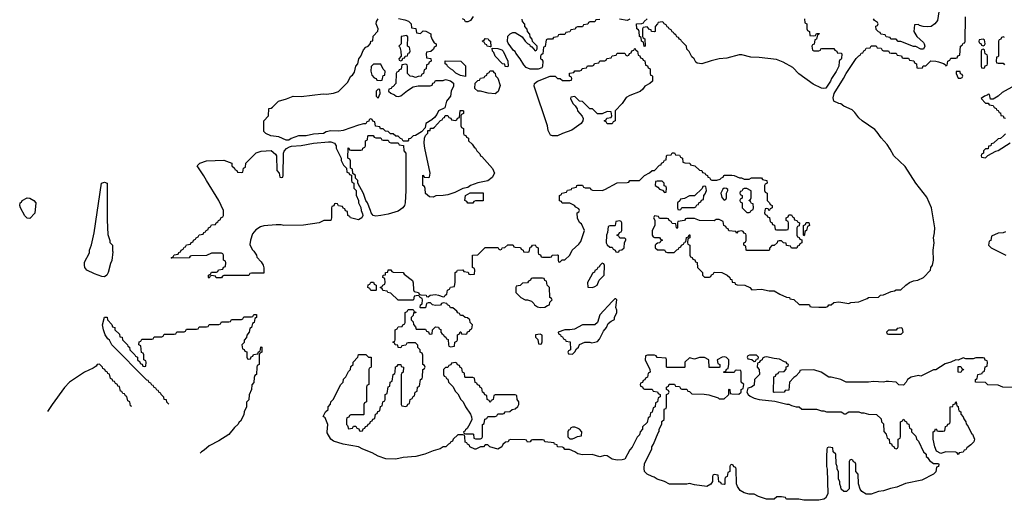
# Model space of a CAD drawing. Header units: inches. Extents: x 2112843 to 2323771, y 35243 to 209174.
# Tile 21 of 83: x 2230769 to 2238680, y 60859 to 64724. Entities that reach past the tile are written whole.
import ezdxf

# ---------------------------------------------------------------- set-up
doc = ezdxf.new("R2010")
doc.units = ezdxf.units.IN
doc.header["$MEASUREMENT"] = 0
doc.layers.add('C2036', color=7, linetype='Continuous')

msp = doc.modelspace()

# ---------------------------------------------------------------- linework, layer by layer
at = {"layer": 'C2036', "color": 6}
for points in [[(2233812.7, 64732.7), (2233863.6, 64723.6), (2233892.7, 64712.7), (2233914, 64690), (2233918, 64658), (2233952.7, 64652.7), (2233958, 64618), (2233990, 64614), (2234010, 64634), (2234031.6, 64631.6), (2234071.1, 64611.1), (2234072.7, 64592.7), (2234083.6, 64563.6), (2234098, 64538), (2234114, 64530), (2234114, 64510), (2234098, 64502), (2234092.7, 64487.3), (2234072.7, 64467.3), (2234038, 64462), (2234034, 64450), (2234038, 64418), (2234072.7, 64412.7), (2234074, 64390), (2234058, 64382), (2234052.7, 64367.3), (2234038, 64362), (2234034, 64330), (2234018, 64322), (2234014, 64290), (2233998, 64282), (2233994, 64270), (2233970, 64268), (2233950, 64258), (2233927.3, 64267.3), (2233906, 64270), (2233886, 64290), (2233886, 64350), (2233882, 64362), (2233870, 64366), (2233838, 64362), (2233832.7, 64327.3), (2233818, 64322), (2233812.7, 64307.3), (2233798, 64302), (2233794, 64290), (2233792, 64210), (2233770, 64186), (2233758, 64182), (2233754, 64170), (2233734, 64166), (2233732, 64150), (2233750, 64132), (2233781, 64121), (2233794, 64110), (2233810, 64106.8), (2233830, 64111.3), (2233884.5, 64155.5), (2233930, 64182.8), (2233971.6, 64191.6), (2234067.3, 64192.7), (2234082, 64198), (2234087.3, 64212.7), (2234102, 64218), (2234110, 64234), (2234170, 64234), (2234190, 64242), (2234228.9, 64231.2), (2234253, 64213), (2234254, 64190), (2234236, 64150), (2234231.3, 64110), (2234197.3, 64070), (2234185.4, 64014.6), (2234134, 63990), (2234119.8, 63960.2), (2234101.4, 63938.6), (2234080.7, 63919.3), (2234032, 63890), (2234026, 63854), (2233998, 63822), (2233950, 63793.2), (2233930.8, 63789.2), (2233910, 63768), (2233894, 63766), (2233894, 63754), (2233887.3, 63747.3), (2233850, 63746), (2233842, 63762), (2233827.3, 63767.3), (2233810, 63786), (2233790, 63786), (2233770, 63806), (2233747.3, 63807.3), (2233730, 63826), (2233707.3, 63827.3), (2233690, 63846), (2233667.3, 63847.3), (2233662, 63862), (2233627.3, 63867.3), (2233622, 63902), (2233607.3, 63907.3), (2233602, 63922), (2233590, 63926), (2233578, 63922), (2233572.7, 63907.3), (2233558, 63902), (2233550, 63886), (2233530, 63886), (2233490, 63875.3), (2233367.5, 63832.5), (2233333.4, 63826.6), (2233270, 63829.4), (2233230, 63820.9), (2233209.5, 63809.5), (2233130, 63804), (2233070, 63789.4), (2233010, 63789.3), (2232950.7, 63769.3), (2232930, 63755.3), (2232910, 63755.3), (2232850, 63782), (2232786, 63790), (2232746, 63810), (2232730, 63826), (2232729.2, 63910), (2232768, 63952), (2232769.4, 64010.6), (2232788.7, 64011.3), (2232800.4, 64019.6), (2232848, 64070), (2232912.5, 64087.5), (2232966, 64110), (2233030, 64106.8), (2233207.1, 64127.1), (2233234.8, 64125.2), (2233290, 64131.9), (2233330, 64146), (2233402.4, 64217.6), (2233429.6, 64270), (2233442, 64278), (2233458, 64302), (2233469.6, 64350), (2233486, 64370), (2233494, 64410), (2233509.3, 64430), (2233530, 64482), (2233550, 64502), (2233569, 64511), (2233588.4, 64531.6), (2233590, 64552), (2233606, 64554), (2233610, 64592), (2233647.3, 64632.7), (2233648, 64650), (2233634, 64690), (2233635.3, 64710), (2233648.7, 64730)], [(2238747.3, 61767.3), (2238668.9, 61768.8), (2238630, 61786), (2238548.9, 61788.8), (2238530, 61806), (2238448.9, 61808.8), (2238448, 61830), (2238462, 61838), (2238468, 61870), (2238502, 61878), (2238506, 61890), (2238522, 61898), (2238527.3, 61932.7), (2238542, 61938), (2238546, 61970), (2238542, 61982), (2238527.3, 61987.3), (2238522, 62002), (2238510, 62006), (2238450, 62006), (2238430, 61998), (2238370, 61998), (2238350, 62006), (2238310, 61986), (2238290, 61988), (2238250, 61968.7), (2238203.5, 61956.5), (2238130.9, 61909.1), (2238110, 61908), (2238010, 61858), (2237990, 61862), (2237931.1, 61848.8), (2237902, 61830), (2237890.9, 61809.1), (2237870, 61786), (2237832.7, 61787.3), (2237810, 61808), (2237750, 61815.3), (2237730, 61815.3), (2237710, 61808.7), (2237630, 61815.3), (2237589.1, 61809.1), (2237410, 61808.7), (2237366, 61830), (2237290, 61848.7), (2237270, 61848.7), (2237208.9, 61888.8), (2237150, 61908.7), (2237050, 61906), (2237038, 61902), (2237034, 61890), (2237003.6, 61856.4), (2236990, 61848), (2236954, 61810), (2236950, 61746), (2236918, 61742), (2236910, 61728), (2236830, 61726), (2236826, 61730), (2236827.3, 61852.7), (2236842, 61858), (2236847.3, 61872.7), (2236862, 61878), (2236868.4, 61891.6), (2236910, 61894), (2236927.3, 61912.7), (2236928.4, 61931.6), (2236942, 61938), (2236946, 61950), (2236935.3, 61955.3), (2236926, 61970), (2236912.9, 61972.9), (2236874.8, 61994.8), (2236830, 61999.3), (2236770, 62013.2), (2236754, 62010), (2236738, 62002), (2236734, 61990), (2236718, 61982), (2236710, 61966), (2236698, 61962), (2236694, 61930), (2236711.1, 61911.2), (2236712, 61870), (2236674, 61830), (2236670, 61786), (2236650, 61768), (2236618, 61762), (2236612, 61730), (2236622, 61710), (2236636.9, 61696.9), (2236670, 61681), (2236710, 61671), (2236835.3, 61655.3), (2236931.6, 61631.6), (2236950, 61631.3), (2236970, 61621), (2237008.4, 61611.6), (2237031.6, 61611.6), (2237052.7, 61592.7), (2237170, 61591.3), (2237210, 61578), (2237230, 61578), (2237250, 61571.3), (2237368.4, 61571.6), (2237383.6, 61563.6), (2237390, 61554), (2237410, 61554), (2237416.4, 61563.6), (2237430, 61571.3), (2237510, 61571.3), (2237530, 61562), (2237550, 61562), (2237590, 61552), (2237654, 61550), (2237690, 61514), (2237694, 61490), (2237710, 61474), (2237712.7, 61412.7), (2237732, 61390), (2237738, 61358), (2237754, 61350), (2237758, 61318), (2237772.7, 61312.7), (2237778, 61298), (2237792.7, 61292.7), (2237798, 61278), (2237810, 61274), (2237822, 61278), (2237826, 61290), (2237828.4, 61351.6), (2237842, 61358), (2237846, 61370), (2237846, 61490), (2237862, 61498), (2237866, 61510), (2237871.6, 61511.6), (2237878, 61498), (2237894, 61490), (2237898, 61478), (2237911.6, 61471.6), (2237918, 61438), (2237934, 61430), (2237934, 61410), (2237970, 61374), (2237974, 61350), (2237990, 61334), (2238032, 61250), (2238051, 61231), (2238052, 61212), (2238063.6, 61203.6), (2238079.6, 61179.6), (2238110, 61154), (2238150, 61154), (2238154, 61150), (2238152, 61130), (2238134, 61126), (2238130, 61088), (2238110, 61068), (2238018, 61022), (2237885.4, 60994.6), (2237815.9, 60964.1), (2237765.2, 60954.8), (2237710, 60934), (2237670, 60929), (2237610, 60909.3), (2237570, 60909.2), (2237535.3, 60930), (2237522, 60950), (2237508.4, 60991.6), (2237506, 61070), (2237486, 61090), (2237486, 61150), (2237482, 61162), (2237467.3, 61167.3), (2237462, 61182), (2237450, 61186), (2237438, 61182), (2237434, 61170), (2237432.7, 60952.7), (2237410.8, 60929.2), (2237390, 60928.7), (2237368, 60950), (2237367.3, 60967.3), (2237358, 60990), (2237358, 61010), (2237348.7, 61030), (2237348, 61090), (2237338, 61110), (2237338, 61130), (2237328.4, 61151.6), (2237326, 61230), (2237306, 61250), (2237302, 61282), (2237270, 61286), (2237258, 61282), (2237254, 61270), (2237252, 61210), (2237251.3, 61130), (2237256, 61110), (2237261, 60910), (2237243.5, 60876.5), (2237230, 60869.2), (2237190, 60859.3), (2237070, 60859), (2237028.4, 60868.4), (2236931.6, 60868.4), (2236926, 60870), (2236922, 60882), (2236890, 60888), (2236852.7, 60887.3), (2236830.7, 60869.3), (2236770, 60869.2), (2236706, 60890), (2236670, 60908.7), (2236630, 60909), (2236590, 60919), (2236557.2, 60937.2), (2236535.3, 60970), (2236528.4, 60991.6), (2236526, 61110), (2236522, 61122), (2236507.3, 61127.3), (2236502, 61142), (2236490, 61146), (2236478, 61142), (2236474, 61130), (2236474, 61090), (2236458, 61082), (2236454, 61050), (2236438, 61042), (2236434, 61030), (2236434, 60990), (2236430, 60986), (2236408.4, 60988.4), (2236402, 61002), (2236387.3, 61007.3), (2236382, 61062), (2236350, 61066), (2236338, 61062), (2236334, 61050), (2236334, 61010), (2236322, 60990), (2236289.4, 60969.4), (2236190, 60984), (2236150, 60995.3), (2236129.3, 60989.3), (2235990, 60989.4), (2235950, 61009.3), (2235890, 61029.3), (2235866, 61046), (2235849.6, 61049.6), (2235810, 61069.4), (2235789.4, 61090), (2235785.2, 61114.8), (2235790, 61154), (2235848, 61270), (2235848.7, 61290), (2235862, 61310), (2235898, 61402), (2235907.3, 61412.7), (2235908, 61430), (2235927.3, 61472.7), (2235928.4, 61491.6), (2235946, 61510), (2235947.3, 61587.3), (2235950, 61594), (2235962, 61598), (2235966, 61610), (2235966, 61710), (2235982, 61718), (2235986, 61730), (2235982, 61742), (2235966, 61750), (2235966, 61770), (2235982, 61778), (2235987.3, 61792.7), (2236030, 61794), (2236038, 61778), (2236070, 61774), (2236078, 61758), (2236090, 61754), (2236130, 61754), (2236138, 61738), (2236150, 61734), (2236170, 61714), (2236268.4, 61711.6), (2236306, 61706), (2236382, 61682), (2236390, 61674), (2236430, 61674), (2236458, 61702), (2236466, 61710), (2236466, 61750), (2236470, 61754), (2236474, 61750), (2236478, 61718), (2236490, 61714), (2236547.3, 61712.7), (2236566, 61730), (2236566, 61750), (2236582, 61758), (2236586, 61790), (2236566, 61810), (2236566, 61890), (2236562, 61902), (2236530, 61906), (2236518, 61902), (2236510, 61886), (2236427.3, 61887.3), (2236427.3, 61892.7), (2236442, 61898), (2236447.3, 61912.7), (2236462, 61918), (2236467.3, 61952.7), (2236466, 61990), (2236448.4, 62008.4), (2236434, 62014), (2236414, 62010), (2236374, 61990), (2236378, 61958), (2236394, 61950), (2236394, 61930), (2236390, 61926), (2236307.3, 61927.3), (2236306, 61990), (2236270, 62008.7), (2236230, 62008.7), (2236190, 61995.3), (2236150, 62006), (2236114, 61970), (2236114, 61930), (2236110, 61926), (2235970, 61926), (2235966, 61930), (2235966, 61990), (2235962, 62002), (2235890, 62008), (2235882, 62022), (2235870, 62026), (2235812.7, 62027.3), (2235798, 62022), (2235794, 61990), (2235832, 61910), (2235834, 61890), (2235818, 61882), (2235814, 61850), (2235798, 61842), (2235792.7, 61827.3), (2235778, 61822), (2235772.7, 61807.3), (2235758, 61802), (2235754, 61790), (2235758, 61778), (2235772.7, 61772.7), (2235778, 61758), (2235790, 61754), (2235850, 61754), (2235858, 61738), (2235892.7, 61732.7), (2235898, 61718), (2235914, 61710), (2235914, 61690), (2235898, 61682), (2235894, 61650), (2235878, 61642), (2235874, 61610), (2235858, 61602), (2235851.6, 61568.4), (2235838, 61562), (2235832, 61530), (2235818, 61522), (2235810, 61486), (2235774, 61450), (2235772, 61430), (2235754, 61410), (2235750, 61386), (2235730, 61366), (2235690, 61286), (2235670, 61266), (2235631.3, 61190), (2235610, 61184), (2235570, 61182.7), (2235530, 61189.3), (2235490, 61218), (2235470, 61219), (2235430, 61209.3), (2235368.9, 61228.8), (2235290, 61224), (2235252.9, 61232.9), (2235230, 61249), (2235187.3, 61267.3), (2235150, 61268), (2235142, 61282), (2235130, 61286), (2235090, 61288), (2235086, 61306), (2235066, 61310), (2235062, 61322), (2234988.4, 61328.4), (2234982, 61342), (2234970, 61346), (2234890, 61346), (2234878, 61342), (2234871.6, 61328.4), (2234850, 61326), (2234842, 61342), (2234830, 61346), (2234712.7, 61347.3), (2234698, 61342), (2234694, 61330), (2234672, 61328), (2234651.3, 61308.7), (2234642, 61290), (2234610.4, 61269.6), (2234546, 61290), (2234530, 61306), (2234510, 61306), (2234494, 61290), (2234470, 61288.7), (2234434, 61270), (2234426, 61270), (2234386, 61290), (2234382, 61302), (2234366, 61310), (2234362, 61322), (2234347.3, 61327.3), (2234346, 61370), (2234342, 61382), (2234330, 61386), (2234290, 61386), (2234252, 61350), (2234245.4, 61334.6), (2234230, 61326), (2234225.4, 61314.6), (2234214, 61310), (2234194, 61290), (2234170, 61288.7), (2234147.3, 61272.7), (2234090, 61257.2), (2234024.7, 61230), (2233951.9, 61211.9), (2233850, 61202.6), (2233790, 61189.8), (2233710, 61192.6), (2233650, 61213.5), (2233600.6, 61240.6), (2233526, 61270), (2233489.7, 61289.7), (2233368.7, 61310), (2233290, 61335.3), (2233268.7, 61350), (2233240.4, 61400.4), (2233238, 61410), (2233245.2, 61470), (2233222, 61522), (2233208, 61532), (2233226, 61570), (2233246, 61590), (2233248.4, 61611.6), (2233267.3, 61632.7), (2233268, 61650), (2233288, 61670), (2233348.7, 61790), (2233368, 61810), (2233370, 61832), (2233388.9, 61851.2), (2233410, 61894), (2233428, 61912), (2233430, 61934), (2233448, 61952), (2233448.7, 61970), (2233486, 62010), (2233490, 62031), (2233550, 62030.6), (2233571.3, 62011.3), (2233592, 62010), (2233592.7, 61932.7), (2233590, 61926), (2233578, 61922), (2233574, 61910), (2233574, 61790), (2233558, 61782), (2233554, 61770), (2233554, 61650), (2233538, 61642), (2233534, 61630), (2233534, 61550), (2233530, 61546), (2233430, 61546), (2233418, 61542), (2233412.7, 61527.3), (2233398, 61522), (2233394, 61510), (2233394, 61470), (2233402, 61462), (2233410, 61434), (2233442, 61438), (2233450, 61454), (2233470, 61454), (2233478, 61438), (2233492.7, 61432.7), (2233498, 61418), (2233510, 61414), (2233522, 61418), (2233527.3, 61432.7), (2233542, 61438), (2233547.3, 61452.7), (2233562, 61458), (2233567.3, 61472.7), (2233582, 61478), (2233587.3, 61492.7), (2233602, 61498), (2233607.3, 61512.7), (2233622, 61518), (2233627.3, 61552.7), (2233642, 61558), (2233647.3, 61572.7), (2233662, 61578), (2233667.3, 61612.7), (2233682, 61618), (2233686, 61650), (2233702, 61658), (2233706, 61670), (2233706, 61710), (2233722, 61718), (2233728.4, 61771.6), (2233742, 61778), (2233746, 61810), (2233762, 61818), (2233768.4, 61871.6), (2233782, 61878), (2233786, 61890), (2233788.4, 61931.6), (2233802, 61938), (2233808.9, 61951.2), (2233832, 61950), (2233834, 61934), (2233851.3, 61930), (2233851.1, 61888.8), (2233838, 61882), (2233834, 61870), (2233834, 61630), (2233838, 61618), (2233870, 61614), (2233882, 61618), (2233887.3, 61632.7), (2233902, 61638), (2233906, 61670), (2233922, 61678), (2233930, 61694), (2233942, 61698), (2233946, 61730), (2233962, 61738), (2233966, 61770), (2233982, 61778), (2233988.4, 61831.6), (2234002, 61838), (2234006, 61850), (2234008.4, 61911.6), (2234022, 61918), (2234026, 61930), (2234022, 61942), (2234008, 61950), (2234007.3, 62027.3), (2234002, 62042), (2233986, 62050), (2233986, 62070), (2233968.4, 62088.4), (2233967.3, 62107.3), (2233950, 62126), (2233890, 62126), (2233878, 62122), (2233870, 62106), (2233838, 62102), (2233830, 62086), (2233810, 62088), (2233806, 62106), (2233786, 62110), (2233782, 62122), (2233768, 62130), (2233782, 62138), (2233786, 62150), (2233786, 62230), (2233802, 62238), (2233810, 62254), (2233842, 62258), (2233846, 62270), (2233862, 62278), (2233866, 62290), (2233866, 62370), (2233882, 62378), (2233890, 62394), (2233930, 62394), (2233938, 62378), (2233952, 62372), (2233951, 62369), (2233946, 62366), (2233934, 62366), (2233930, 62346), (2233914, 62330), (2233914, 62310), (2233930, 62294), (2233932, 62272), (2233950, 62254), (2233954, 62234), (2234030, 62234), (2234038, 62218), (2234052.7, 62212.7), (2234058, 62198), (2234070, 62194), (2234082, 62198), (2234086, 62230), (2234110, 62254), (2234132.7, 62252.7), (2234138, 62238), (2234151.6, 62231.6), (2234152, 62210), (2234159.6, 62199.6), (2234174, 62190), (2234178, 62178), (2234194, 62170), (2234198, 62158), (2234212.7, 62152.7), (2234214, 62110), (2234218, 62098), (2234230, 62094), (2234262, 62098), (2234266, 62130), (2234282, 62138), (2234286, 62150), (2234286, 62190), (2234302, 62198), (2234307.3, 62212.7), (2234312.7, 62212.7), (2234318, 62198), (2234350, 62194), (2234362, 62198), (2234367.3, 62212.7), (2234382, 62218), (2234387.3, 62232.7), (2234402, 62238), (2234406, 62270), (2234388, 62288), (2234386, 62310), (2234367.3, 62327.3), (2234348.4, 62328.4), (2234330, 62346), (2234310, 62346), (2234302, 62362), (2234290, 62366), (2234280.4, 62380.4), (2234250, 62406), (2234230, 62406), (2234222, 62422), (2234206, 62430), (2234202, 62442), (2234170, 62446), (2234158, 62442), (2234150, 62428), (2234110, 62426), (2234086, 62430), (2234070, 62446), (2234050, 62446), (2234038, 62442), (2234030, 62408), (2233990, 62406), (2233986, 62410), (2233988, 62430), (2234002, 62438), (2234006, 62470), (2234002, 62482), (2233986, 62490), (2233982, 62502), (2233970, 62506), (2233938, 62502), (2233932, 62470), (2233927.3, 62467.3), (2233810, 62468.7), (2233750, 62526), (2233726, 62530), (2233722, 62542), (2233687.3, 62547.3), (2233682, 62562), (2233666, 62570), (2233682, 62578), (2233686, 62590), (2233702, 62598), (2233706, 62610), (2233702, 62642), (2233686, 62650), (2233688, 62670), (2233707.3, 62672.7), (2233708.7, 62690), (2233726, 62694), (2233730, 62712), (2233751.6, 62711.6), (2233758, 62698), (2233770, 62694), (2233850, 62691), (2233858, 62678), (2233925.4, 62625.4), (2233931, 62609), (2233932, 62552), (2233938, 62538), (2233974, 62530), (2233978, 62518), (2233992, 62512), (2234034, 62510), (2234038, 62498), (2234050, 62494), (2234066, 62510), (2234110, 62513), (2234134, 62510), (2234170, 62494), (2234182, 62498), (2234186, 62510), (2234202, 62518), (2234206, 62550), (2234222, 62558), (2234230, 62574), (2234262, 62578), (2234267.3, 62612.7), (2234268, 62690), (2234282, 62698), (2234286, 62710), (2234330, 62712), (2234338, 62698), (2234372.7, 62692.7), (2234378, 62678), (2234390, 62674), (2234422, 62678), (2234426, 62710), (2234422, 62722), (2234406, 62730), (2234408, 62830), (2234450, 62834), (2234510, 62891.3), (2234607.3, 62892.7), (2234614, 62890), (2234618, 62878), (2234630, 62874), (2234642, 62878), (2234646, 62890), (2234668, 62892), (2234690, 62914), (2234727.3, 62912.7), (2234734, 62910), (2234738, 62898), (2234750, 62894), (2234792.7, 62892.7), (2234798, 62878), (2234814, 62870), (2234818, 62858), (2234850, 62854), (2234862, 62858), (2234870, 62894), (2234882, 62898), (2234888.4, 62911.6), (2234910, 62914), (2234918, 62898), (2234934, 62890), (2234934, 62850), (2234938, 62838), (2234952.7, 62832.7), (2234958, 62818), (2234970, 62814), (2235030, 62814), (2235042, 62818), (2235048.4, 62831.6), (2235090, 62832), (2235094, 62830), (2235094, 62790), (2235098, 62778), (2235110, 62774), (2235128, 62792), (2235150, 62794), (2235188.4, 62831.6), (2235208, 62870), (2235261.2, 62918.8), (2235278.6, 62941.4), (2235306, 63030), (2235282, 63082), (2235269, 63090), (2235250, 63126), (2235248.7, 63171.3), (2235262, 63178), (2235266, 63190), (2235262, 63202), (2235236.4, 63216.4), (2235226, 63230), (2235190, 63248), (2235128.7, 63248.7), (2235122, 63262), (2235107.3, 63267.3), (2235106, 63310), (2235122, 63318), (2235126, 63330), (2235162, 63338), (2235170, 63354), (2235202, 63358), (2235206, 63370), (2235242, 63378), (2235246, 63390), (2235252.7, 63392.7), (2235290, 63392), (2235298, 63378), (2235312.7, 63372.7), (2235351.1, 63371.2), (2235358, 63358), (2235370, 63354), (2235448.4, 63351.6), (2235470, 63358), (2235570, 63412), (2235650, 63414), (2235662, 63418), (2235670, 63432), (2235750, 63432), (2235789.1, 63470.9), (2235828.9, 63491.2), (2235850, 63511.3), (2235868, 63512), (2235910, 63554), (2235922, 63558), (2235926, 63570), (2235942, 63578), (2235950, 63594), (2235962, 63598), (2235966, 63630), (2235970, 63634), (2236002, 63638), (2236010, 63654), (2236030, 63654), (2236038, 63638), (2236070, 63634), (2236078, 63618), (2236094, 63610), (2236098, 63578), (2236112.7, 63572.7), (2236154, 63570), (2236158, 63558), (2236194, 63550), (2236230, 63514), (2236250, 63512), (2236254, 63494), (2236274, 63490), (2236278, 63478), (2236294, 63470), (2236298, 63458), (2236310, 63454), (2236318, 63438), (2236330, 63434), (2236370, 63434), (2236398, 63442), (2236407.3, 63452.7), (2236422, 63458), (2236426, 63470), (2236432.7, 63472.7), (2236490, 63474), (2236510, 63472), (2236551.3, 63451.3), (2236568.7, 63451.3), (2236590, 63442), (2236630, 63442), (2236650, 63451), (2236730, 63451), (2236738, 63438), (2236771.6, 63431.6), (2236774, 63410), (2236758, 63402), (2236754, 63390), (2236754, 63350), (2236758, 63338), (2236774, 63330), (2236774, 63270), (2236794, 63250), (2236798, 63238), (2236814, 63230), (2236814, 63210), (2236798, 63202), (2236790, 63186), (2236782, 63202), (2236770, 63206), (2236758, 63202), (2236754, 63170), (2236758, 63158), (2236772.7, 63152.7), (2236778, 63138), (2236792.7, 63132.7), (2236798, 63098), (2236812.7, 63092.7), (2236818, 63078), (2236832.7, 63072.7), (2236838, 63038), (2236850, 63034), (2236930, 63034), (2236942, 63038), (2236946, 63050), (2236946, 63090), (2236942, 63102), (2236926, 63110), (2236926, 63130), (2236942, 63138), (2236950, 63154), (2236970, 63154), (2236978, 63138), (2236990, 63134), (2236994, 63114), (2237014, 63110), (2237018, 63098), (2237034, 63090), (2237032.7, 63067.3), (2237018, 63062), (2237014, 63050), (2237014, 62990), (2237018, 62978), (2237032.7, 62972.7), (2237038, 62958), (2237052.7, 62952.7), (2237054, 62930), (2237038, 62922), (2237032.7, 62907.3), (2237018, 62902), (2237012.7, 62887.3), (2236970, 62888), (2236962, 62902), (2236930, 62908), (2236926, 62926), (2236906, 62930), (2236890, 62946), (2236870, 62946), (2236858, 62942), (2236854, 62930), (2236830, 62908.7), (2236812, 62908), (2236792, 62888), (2236792, 62872), (2236788, 62868), (2236610, 62868), (2236606, 62870), (2236602, 62902), (2236586, 62910), (2236586, 62930), (2236602, 62938), (2236606, 62950), (2236606, 62990), (2236602, 63002), (2236590, 63006), (2236582, 63022), (2236570, 63026), (2236538, 63022), (2236530, 63006), (2236522, 63022), (2236467.3, 63027.3), (2236462, 63042), (2236447.3, 63047.3), (2236442, 63062), (2236426, 63070), (2236422, 63102), (2236390, 63118), (2236363.6, 63116.4), (2236350, 63106), (2236230, 63108), (2236190, 63126), (2236130, 63126), (2236118, 63122), (2236111.6, 63108.4), (2236058, 63102), (2236054, 63090), (2236054, 63050), (2236050, 63046), (2236046, 63050), (2236042, 63082), (2236010, 63086), (2236002, 63102), (2235986, 63110), (2235982, 63122), (2235970, 63126), (2235910, 63126), (2235902, 63142), (2235870, 63146), (2235862, 63130), (2235872, 63112), (2235871.3, 63070), (2235851, 63030), (2235851.3, 62990), (2235858, 62978), (2235870, 62971.3), (2235910, 62972), (2235918, 62958), (2235934, 62950), (2235918, 62942), (2235911.6, 62928.4), (2235892.7, 62927.3), (2235882, 62918), (2235874, 62910), (2235874, 62890), (2235892.7, 62872.7), (2235950, 62874), (2235958, 62858), (2235972.7, 62852.7), (2236027.3, 62852.7), (2236050, 62874), (2236062, 62878), (2236066, 62890), (2236082, 62898), (2236086, 62910), (2236102, 62918), (2236110, 62934), (2236122, 62938), (2236127.3, 62972.7), (2236142, 62978), (2236147.3, 62992.7), (2236154, 62994), (2236154, 62970), (2236138, 62962), (2236134, 62930), (2236138, 62918), (2236154, 62910), (2236154, 62830), (2236158, 62818), (2236172.7, 62812.7), (2236178, 62798), (2236192.7, 62792.7), (2236198, 62778), (2236212.7, 62772.7), (2236214, 62730), (2236254, 62690), (2236254, 62670), (2236270, 62654), (2236310, 62654), (2236322, 62658), (2236327.3, 62672.7), (2236342, 62678), (2236350, 62694), (2236410, 62691.3), (2236454, 62670), (2236474, 62650), (2236478, 62638), (2236490, 62634), (2236494, 62614), (2236514, 62610), (2236518, 62598), (2236532.7, 62592.7), (2236594, 62590), (2236634, 62570), (2236652.7, 62552.7), (2236730, 62556), (2236790, 62544.7), (2236830, 62544.7), (2236876, 62516), (2236930, 62492), (2236954, 62490), (2236958, 62478), (2236990, 62474), (2237032.7, 62432.7), (2237107.3, 62432.7), (2237114, 62430), (2237118, 62418), (2237130, 62414), (2237190, 62411.3), (2237247.3, 62412.7), (2237262, 62418), (2237270, 62432), (2237290, 62432), (2237309.6, 62450.4), (2237350, 62456.3), (2237430, 62442), (2237446, 62450), (2237510, 62454.8), (2237578, 62482), (2237590, 62490.8), (2237668, 62492), (2237686, 62510), (2237710, 62511.3), (2237770, 62538), (2237796.4, 62543.6), (2237810, 62551.3), (2237848, 62552), (2237888, 62590), (2237918, 62610), (2237950, 62622.8), (2237986, 62630), (2238030, 62651.3), (2238088, 62710), (2238089, 62730), (2238104, 62750), (2238112.3, 62790), (2238109.3, 62870), (2238115.1, 62930), (2238112, 62970), (2238119.6, 63010), (2238120.5, 63050), (2238095.1, 63210), (2238057.4, 63297.4), (2237970, 63409.2), (2237883, 63543), (2237791.1, 63630), (2237764, 63684), (2237739.2, 63719.3), (2237690, 63773), (2237659.7, 63819.7), (2237640.4, 63840.4), (2237536.9, 63910), (2237510, 63934), (2237478.4, 63978.4), (2237458, 63998), (2237390, 64028.6), (2237366.3, 64046.3), (2237349.4, 64050), (2237310, 64069.7), (2237305.4, 64094.6), (2237313.2, 64130), (2237389, 64250), (2237409.5, 64290.5), (2237490, 64412), (2237510, 64434), (2237522, 64438), (2237530, 64454), (2237542, 64458), (2237550, 64474), (2237562, 64478), (2237570, 64494), (2237602, 64498), (2237610, 64514), (2237650, 64514), (2237658, 64498), (2237690, 64494), (2237698, 64478), (2237710, 64474), (2237750, 64474), (2237758, 64458), (2237770, 64454), (2237810, 64454), (2237818, 64438), (2237852.7, 64432.7), (2237858, 64418), (2237870, 64414), (2237910, 64414), (2237918, 64398), (2237952.7, 64392.7), (2237958, 64378), (2237974, 64370), (2237978, 64338), (2237990, 64334), (2238022, 64338), (2238027.3, 64352.7), (2238050, 64354), (2238090, 64392), (2238128.7, 64391.3), (2238150, 64386), (2238192, 64372), (2238204.7, 64364.7), (2238210, 64354), (2238222, 64358), (2238226, 64390), (2238242, 64398), (2238250, 64414), (2238290, 64414), (2238302, 64418), (2238307.3, 64432.7), (2238322, 64438), (2238328, 64510), (2238342, 64518), (2238350, 64534), (2238362, 64538), (2238366, 64550), (2238367.3, 64747.3)], [(2234411.6, 64748.4), (2234390, 64718), (2234370, 64708), (2234350, 64708), (2234342, 64722), (2234326, 64730)], [(2235430, 64726), (2235398, 64722), (2235390, 64706), (2235350, 64706), (2235338, 64702), (2235332.7, 64687.3), (2235298, 64682), (2235290, 64666), (2235250, 64666), (2235238, 64662), (2235232.7, 64647.3), (2235198, 64642), (2235190, 64626), (2235158, 64622), (2235150, 64606), (2235110, 64606), (2235098, 64602), (2235090, 64586), (2235058, 64582), (2235050, 64566), (2235010, 64566), (2234998, 64562), (2234991.6, 64508.4), (2234978, 64502), (2234971.6, 64448.4), (2234958, 64442), (2234954, 64430), (2234954, 64410), (2234964.7, 64404.7), (2234971.1, 64391.1), (2234970, 64348), (2234963.5, 64336.5), (2234935.2, 64324.8), (2234870, 64325.1), (2234838.7, 64338.7), (2234819.6, 64359.6), (2234790, 64408.7), (2234754.8, 64454.8), (2234750, 64468), (2234737.2, 64477.2), (2234694.6, 64534.6), (2234688.7, 64548.7), (2234690, 64592), (2234709.1, 64610.9), (2234730, 64622), (2234750, 64622), (2234806.4, 64586.4), (2234830, 64552), (2234850, 64532), (2234865.4, 64525.4), (2234870, 64514), (2234884.7, 64504.7), (2234910, 64474), (2234922, 64478), (2234926, 64490), (2234926, 64510), (2234888, 64548), (2234887.3, 64567.3), (2234870, 64586), (2234867.3, 64607.3), (2234848, 64630), (2234847.3, 64647.3), (2234828, 64670), (2234827.3, 64687.3), (2234808, 64710), (2234807.3, 64727.3)], [(2235671.6, 64728.4), (2235650, 64718), (2235588.9, 64728.9)], [(2237074, 64730), (2237078, 64698), (2237094, 64690), (2237094, 64650), (2237098, 64638), (2237114, 64630), (2237118, 64598), (2237150, 64594), (2237162, 64598), (2237170, 64614), (2237192, 64612), (2237190, 64606), (2237178, 64602), (2237170, 64566), (2237158, 64562), (2237151.6, 64528.4), (2237138, 64522), (2237134, 64510), (2237138, 64478), (2237150, 64474), (2237190, 64474), (2237202, 64478), (2237206, 64490), (2237212.7, 64492.7), (2237310, 64492), (2237318, 64478), (2237334, 64470), (2237338, 64458), (2237370, 64454), (2237374, 64450), (2237372.7, 64412.7), (2237370, 64406), (2237358, 64402), (2237352.7, 64387.3), (2237351, 64350), (2237330, 64308), (2237291.3, 64250), (2237284.7, 64230), (2237246.8, 64173.2), (2237230.5, 64169.5), (2237210, 64174.5), (2237144.7, 64204.7), (2237030, 64289.6), (2236980.5, 64340.5), (2236902.5, 64382.5), (2236850, 64403.5), (2236710, 64421.1), (2236643.7, 64423.7), (2236570, 64441.1), (2236550, 64440.4), (2236450, 64414), (2236390, 64408.5), (2236325.9, 64394.1), (2236250, 64369.3), (2236213.2, 64373.2), (2236201.2, 64381.2), (2236188.4, 64408.4), (2236170, 64426), (2236148.4, 64468.4), (2236130, 64486), (2236126, 64510), (2236086, 64550), (2236082, 64562), (2236070, 64566), (2236062, 64582), (2236050, 64586), (2236042, 64602), (2236026, 64610), (2236022, 64622), (2236010, 64626), (2236002, 64642), (2235986, 64650), (2235982, 64662), (2235970, 64666), (2235962, 64682), (2235946, 64690), (2235942, 64702), (2235930, 64706), (2235898, 64702), (2235894, 64690), (2235874, 64670), (2235874, 64630), (2235870, 64626), (2235846, 64630), (2235842, 64642), (2235830, 64646), (2235810, 64666), (2235778, 64662), (2235774, 64650), (2235774, 64590), (2235778, 64578), (2235792, 64570), (2235794, 64510), (2235787.3, 64507.3), (2235782, 64542), (2235766, 64550), (2235762, 64582), (2235748.4, 64588.4), (2235746, 64630), (2235742, 64642), (2235728, 64650), (2235726, 64690), (2235767.3, 64692.7), (2235782, 64698), (2235786, 64710), (2235809.1, 64730.9)], [(2238152.7, 64787.3), (2238142, 64718), (2238122, 64690), (2238091.3, 64670), (2238065.2, 64665.2), (2238029, 64669), (2237998, 64678), (2237990, 64686), (2237958, 64682), (2237952, 64630), (2237978, 64590), (2238030, 64541), (2238036.3, 64530), (2238041, 64510), (2238030, 64488), (2238010, 64488), (2237970, 64508), (2237950, 64508), (2237847.3, 64547.3), (2237828.4, 64548.4), (2237810, 64566), (2237768.4, 64568.4), (2237762, 64582), (2237730, 64586), (2237722, 64602), (2237687.3, 64607.3), (2237682, 64622), (2237670, 64626), (2237650, 64646), (2237648.4, 64671.6), (2237662, 64678), (2237666, 64690), (2237662, 64702), (2237636.4, 64716.4), (2237628, 64730)], [(2238682, 64582), (2238670, 64586), (2238658, 64582), (2238652.7, 64567.3), (2238638, 64562), (2238634, 64550), (2238632.7, 64432.7), (2238630, 64426), (2238618, 64422), (2238614, 64390), (2238618, 64378), (2238630, 64374), (2238670, 64374), (2238682, 64362)], [(2238765.5, 64194.5), (2238662.5, 64137.5), (2238630, 64108.7), (2238590, 64086), (2238570, 64086), (2238562, 64122), (2238550, 64126), (2238543.6, 64116.4), (2238522, 64110), (2238494, 64090), (2238530, 64054), (2238550, 64054), (2238558, 64038), (2238590, 64034), (2238598, 64018), (2238614, 64010), (2238618, 63998), (2238630, 63994), (2238638, 63978), (2238650, 63974), (2238652.7, 63952.7), (2238670, 63951.3), (2238676, 63936), (2238690, 63930.8)], [(2238690, 63806), (2238674, 63790), (2238650, 63768), (2238630, 63766), (2238594, 63730), (2238574, 63726), (2238571.1, 63708.8), (2238554, 63706), (2238550, 63686), (2238530, 63686), (2238514, 63670), (2238514, 63650), (2238498, 63642), (2238494, 63630), (2238498, 63618), (2238530, 63614), (2238548, 63632), (2238613.2, 63666.8), (2238630, 63671.3), (2238726.8, 63733.2)], [(2238690, 63018), (2238670, 63009), (2238630, 63008), (2238578, 62982), (2238571.6, 62948.4), (2238558, 62942), (2238554, 62910), (2238574, 62890), (2238650, 62851.3), (2238691.3, 62831.3)], [(2231966, 61632.1), (2231950, 61648), (2231947.3, 61667.3), (2231928.7, 61670), (2231928, 61688), (2231906, 61710), (2231902, 61722), (2231890, 61726), (2231882, 61742), (2231870, 61746), (2231862, 61762), (2231850, 61766), (2231842, 61782), (2231830, 61786), (2231822, 61802), (2231810, 61806), (2231802, 61822), (2231790, 61826), (2231509.1, 62109.1), (2231490, 62146), (2231476.4, 62156.4), (2231455.3, 62190), (2231441.2, 62230), (2231434, 62270), (2231450, 62332), (2231471.1, 62331.2), (2231474, 62310), (2231510, 62274), (2231514, 62254), (2231532, 62250), (2231534, 62230), (2231570, 62194), (2231574, 62174), (2231591.1, 62171.2), (2231594, 62150), (2231634, 62110), (2231638, 62098), (2231651.6, 62091.6), (2231654, 62070), (2231694, 62030), (2231698, 62018), (2231714, 62010), (2231714, 61990), (2231732.7, 61972.7), (2231738, 61958), (2231752.7, 61952.7), (2231758, 61938), (2231770, 61934), (2231782, 61938), (2231786, 61970), (2231782, 61982), (2231766, 61990), (2231766, 62030), (2231762, 62042), (2231748.4, 62048.4), (2231742, 62102), (2231726, 62110), (2231727.3, 62132.7), (2231742, 62138), (2231750, 62154), (2231830, 62154), (2231842, 62158), (2231850, 62174), (2231910, 62174), (2231922, 62178), (2231930, 62194), (2232010, 62194), (2232022, 62198), (2232030, 62214), (2232090, 62214), (2232102, 62218), (2232110, 62234), (2232190, 62234), (2232202, 62238), (2232210, 62254), (2232270, 62254), (2232282, 62258), (2232290, 62274), (2232370, 62274), (2232382, 62278), (2232390, 62294), (2232450, 62294), (2232462, 62298), (2232470, 62314), (2232550, 62314), (2232562, 62318), (2232570, 62334), (2232630, 62334), (2232642, 62338), (2232650, 62354), (2232672.7, 62352.7), (2232672, 62330), (2232658, 62322), (2232652, 62290), (2232638, 62282), (2232632, 62250), (2232618, 62242), (2232612, 62210), (2232592.7, 62187.3), (2232591.6, 62168.4), (2232572.7, 62147.3), (2232571.6, 62128.4), (2232554, 62110), (2232558, 62078), (2232572.7, 62072.7), (2232578, 62058), (2232592.7, 62052.7), (2232594, 62010), (2232598, 61998), (2232610, 61994)], [(2232610, 61994), (2232622, 61998), (2232627.3, 62012.7), (2232642, 62018), (2232647.3, 62032.7), (2232682, 62038), (2232687.3, 62052.7), (2232702, 62058), (2232706, 62090), (2232710, 62094), (2232714, 62090), (2232714, 62050), (2232698, 62042), (2232694, 62030), (2232692, 61950), (2232678, 61942), (2232674, 61930), (2232671.3, 61870), (2232658, 61862), (2232652.7, 61847.3), (2232650, 61806), (2232632.7, 61787.3), (2232631.3, 61750), (2232611.6, 61708.4), (2232610, 61666), (2232592, 61648), (2232591, 61610), (2232571.3, 61570), (2232570, 61546), (2232543.6, 61496.4), (2232531.1, 61488.8), (2232522, 61470), (2232494.4, 61445.6), (2232450, 61389.4), (2232370, 61337.2), (2232290, 61297.2), (2232250, 61261.2), (2232230, 61249), (2232219.4, 61238.4)], [(2231669, 61614), (2231658, 61618), (2231654, 61650), (2231638, 61658), (2231630, 61694), (2231618, 61698), (2231610, 61714), (2231598, 61718), (2231590, 61734), (2231578, 61738), (2231570, 61774), (2231558, 61778), (2231554, 61790), (2231538, 61798), (2231530, 61814), (2231518, 61818), (2231514, 61830), (2231498, 61838), (2231490, 61874), (2231478, 61878), (2231474, 61890), (2231458, 61898), (2231454, 61910), (2231438, 61918), (2231434, 61930), (2231410, 61954), (2231390, 61951.3), (2231382, 61938), (2231359, 61921), (2231290, 61890.4), (2231169.8, 61810.2), (2231130, 61765.5), (2231029.6, 61630), (2230991.4, 61572.8)]]:
    msp.add_lwpolyline(points, dxfattribs=at)
for points in [[(2233878, 64598), (2233834, 64590), (2233834, 64530), (2233814, 64510), (2233822, 64502), (2233831.3, 64471.3), (2233834, 64430), (2233814, 64410), (2233818, 64398), (2233830, 64394), (2233842, 64398), (2233846, 64414), (2233862, 64418), (2233866, 64430), (2233886, 64434), (2233890, 64454), (2233902, 64458), (2233906, 64470), (2233902, 64502), (2233886, 64510), (2233887.3, 64587.3)], [(2234550, 64506), (2234526, 64510), (2234522, 64522), (2234510, 64526), (2234502, 64542), (2234490, 64546), (2234487.3, 64552.7), (2234502, 64558), (2234508.4, 64571.6), (2234534, 64570), (2234538, 64558), (2234552, 64550), (2234554, 64506)], [(2238510, 64566), (2238478, 64562), (2238474, 64550), (2238478, 64538), (2238492.7, 64532.7), (2238498, 64518), (2238510, 64514), (2238522, 64518), (2238526, 64530), (2238522, 64562)], [(2234690, 64346), (2234670, 64348.7), (2234667.3, 64367.3), (2234648, 64370), (2234589.3, 64429.3), (2234579, 64459), (2234568.7, 64470), (2234566, 64494), (2234611.1, 64491.1), (2234642, 64482), (2234654, 64470), (2234692, 64390), (2234694, 64350)], [(2235490, 63886), (2235482, 63902), (2235466, 63910), (2235482, 63918), (2235487.3, 63932.7), (2235522, 63938), (2235526, 63950), (2235522, 63982), (2235490, 63986), (2235450, 63966), (2235410, 63968), (2235370, 64006), (2235350, 64008), (2235290, 64066), (2235266, 64070), (2235230, 64106), (2235198, 64102), (2235194, 64090), (2235212, 64050), (2235231, 64031), (2235246.8, 64006.8), (2235251.1, 63991.2), (2235287.1, 63947.1), (2235296, 63930), (2235294.8, 63910), (2235278.8, 63890), (2235205.1, 63834.9), (2235131, 63810), (2235090, 63789.5), (2235050, 63789.2), (2235034.6, 63794.6), (2235013.6, 63833.6), (2235008.7, 63870), (2234902, 64190), (2234904, 64210), (2234930, 64230.5), (2235031.1, 64271.1), (2235071, 64271), (2235090, 64252), (2235111.6, 64251.6), (2235130, 64234), (2235190, 64234), (2235202, 64238), (2235206, 64250), (2235202, 64262), (2235186, 64270), (2235187.3, 64292.7), (2235222, 64298), (2235230, 64314), (2235270, 64314), (2235282, 64318), (2235287.3, 64332.7), (2235322, 64338), (2235330, 64354), (2235370, 64354), (2235382, 64358), (2235387.3, 64372.7), (2235422, 64378), (2235430, 64394), (2235470, 64394), (2235482, 64398), (2235487.3, 64412.7), (2235522, 64418), (2235530, 64434), (2235562, 64438), (2235570, 64454), (2235630, 64454), (2235638, 64438), (2235650, 64434), (2235662, 64438), (2235667.3, 64452.7), (2235682, 64458), (2235687.3, 64472.7), (2235702, 64478), (2235710, 64494), (2235718, 64478), (2235734, 64470), (2235738, 64438), (2235752.7, 64432.7), (2235758, 64418), (2235772.7, 64412.7), (2235778, 64398), (2235792.7, 64392.7), (2235798, 64358), (2235812.7, 64352.7), (2235818, 64338), (2235834, 64330), (2235834, 64290), (2235838, 64278), (2235850, 64274), (2235852.7, 64267.3), (2235852, 64230), (2235831, 64210), (2235790.6, 64189.4), (2235775.2, 64164.8), (2235754, 64146), (2235670, 64115.3), (2235642.5, 64097.5), (2235610.4, 64049.6), (2235554, 63990), (2235554, 63910), (2235538, 63902), (2235530, 63886)], [(2238510, 64486), (2238498, 64482), (2238494, 64470), (2238494, 64350), (2238498, 64338), (2238510, 64334), (2238522, 64338), (2238527.3, 64352.7), (2238542, 64358), (2238546, 64370), (2238546, 64430), (2238542, 64442), (2238526, 64450), (2238522, 64482)], [(2233612.7, 64367.3), (2233592, 64348), (2233590.8, 64310), (2233598.8, 64278.8), (2233616, 64256), (2233634, 64250), (2233638, 64238), (2233670, 64234), (2233682, 64238), (2233690, 64274), (2233702, 64278), (2233706, 64310), (2233690, 64326), (2233670, 64366)], [(2234350, 64266), (2234310, 64275.3), (2234274, 64294), (2234250, 64318), (2234229.1, 64329.1), (2234206, 64350), (2234202, 64362), (2234186, 64370), (2234187.3, 64392.7), (2234314, 64390), (2234351.6, 64351.6)], [(2234590, 64128.7), (2234533.2, 64133.2), (2234470, 64148.7), (2234449.2, 64149.2), (2234426, 64170), (2234427.3, 64212.7), (2234450, 64234), (2234462, 64238), (2234470, 64254), (2234502, 64258), (2234506, 64270), (2234522, 64278), (2234526, 64290), (2234542, 64298), (2234546, 64310), (2234552.7, 64312.7), (2234570, 64314), (2234578, 64298), (2234590, 64294), (2234592, 64272), (2234610, 64254), (2234630, 64194), (2234613.2, 64146.8)], [(2238326, 64306), (2238294, 64306), (2238292, 64290), (2238310, 64254), (2238330, 64254), (2238342, 64258), (2238346, 64270), (2238342, 64282), (2238328, 64288)], [(2233650, 64166), (2233634, 64150), (2233634, 64110), (2233650, 64094), (2233666, 64130), (2233662, 64162)], [(2234090, 63298), (2234060.4, 63300.4), (2234030, 63326), (2234027.3, 63367.3), (2234022, 63382), (2234008.7, 63390), (2234007.3, 63472.7), (2234014, 63470), (2234018, 63458), (2234050, 63454), (2234062, 63458), (2234068, 63490), (2234025.2, 63690), (2234019, 63730), (2234022, 63770), (2234030, 63794), (2234047.3, 63812.7), (2234048.4, 63831.6), (2234066, 63834), (2234069, 63851), (2234090, 63852), (2234100.4, 63859.6), (2234150, 63914), (2234162, 63918), (2234170, 63934), (2234182, 63938), (2234187.3, 63952.7), (2234210, 63954), (2234218, 63938), (2234232.7, 63932.7), (2234238, 63918), (2234270, 63914), (2234282, 63918), (2234287.3, 63932.7), (2234302, 63938), (2234307.3, 63992.7), (2234330, 63994), (2234334, 63990), (2234334, 63970), (2234318, 63962), (2234314, 63950), (2234314, 63870), (2234318, 63858), (2234334, 63850), (2234334, 63810), (2234338, 63798), (2234352.7, 63792.7), (2234358, 63778), (2234374, 63770), (2234374, 63750), (2234403.6, 63723.6), (2234419.6, 63699.6), (2234432, 63690), (2234442, 63670), (2234466, 63646), (2234472, 63630), (2234482.8, 63622.8), (2234567.3, 63527.3), (2234582.8, 63490), (2234565.2, 63454.8), (2234530.8, 63429.2), (2234450, 63413.2), (2234390.7, 63389.3), (2234370, 63373.2), (2234330, 63365.2), (2234266, 63334), (2234210, 63315.6), (2234170, 63309.4), (2234111.3, 63308.7)], [(2233630, 63774), (2233670, 63774), (2233678, 63758), (2233690, 63754), (2233730, 63754), (2233738, 63738), (2233750, 63734), (2233810, 63734), (2233818, 63718), (2233852.7, 63712.7), (2233854, 63670), (2233872, 63650), (2233870.6, 63350), (2233865.5, 63250), (2233860.5, 63230), (2233847.7, 63210), (2233810, 63185.1), (2233730, 63160.4), (2233670, 63148.3), (2233630, 63145.1), (2233610, 63149.4), (2233593.2, 63170), (2233588.7, 63190), (2233562, 63250), (2233548.7, 63270), (2233530, 63326), (2233486, 63410), (2233486, 63430), (2233466, 63450), (2233466, 63470), (2233446, 63486), (2233442, 63522), (2233426, 63530), (2233426, 63590), (2233422, 63602), (2233406, 63610), (2233407.3, 63692.7), (2233414, 63690), (2233418, 63678), (2233430, 63674), (2233510, 63674), (2233522, 63678), (2233526, 63690), (2233542, 63698), (2233546, 63710), (2233546, 63750), (2233562, 63758), (2233566, 63790), (2233570, 63794), (2233610, 63794), (2233618, 63778)], [(2233490, 63115.3), (2233426, 63130), (2233422, 63142), (2233406, 63150), (2233402, 63182), (2233387.3, 63187.3), (2233382, 63202), (2233367.3, 63207.3), (2233362, 63222), (2233330, 63226), (2233322, 63242), (2233310, 63246), (2233298, 63242), (2233292.7, 63227.3), (2233278, 63222), (2233274, 63210), (2233274, 63130), (2233270, 63109.2), (2233211.6, 63108.4), (2233174, 63090), (2233050, 63071.8), (2232890, 63069.7), (2232870, 63074), (2232830, 63073.2), (2232730, 63066), (2232703.1, 63056.9), (2232665.8, 63034.1), (2232638.3, 63001.7), (2232622, 62950), (2232616.9, 62916.9), (2232635.3, 62875.3), (2232650, 62862), (2232670.8, 62830), (2232675.3, 62815.3), (2232710, 62778), (2232724.7, 62750), (2232730.8, 62729.2), (2232730, 62686), (2232630, 62686), (2232618, 62682), (2232610, 62668), (2232410, 62666), (2232398, 62662), (2232390, 62648), (2232348, 62648), (2232342, 62662), (2232310, 62666), (2232298, 62662), (2232290, 62646), (2232286, 62650), (2232286, 62670), (2232302, 62678), (2232310, 62694), (2232350, 62694), (2232362, 62698), (2232367.3, 62712.7), (2232402, 62718), (2232407.3, 62732.7), (2232422, 62738), (2232426, 62770), (2232422, 62782), (2232406, 62790), (2232406, 62830), (2232402, 62842), (2232390, 62846), (2232310, 62846), (2232270, 62828), (2232150, 62826), (2232138, 62822), (2232130, 62808), (2231990, 62806), (2231986, 62810), (2232002, 62818), (2232010, 62834), (2232042, 62838), (2232047.3, 62852.7), (2232062, 62858), (2232066, 62870), (2232082, 62878), (2232090, 62894), (2232102, 62898), (2232110, 62914), (2232142, 62918), (2232147.3, 62932.7), (2232162, 62938), (2232166, 62950), (2232182, 62958), (2232186, 62970), (2232202, 62978), (2232210, 62994), (2232242, 62998), (2232247.3, 63012.7), (2232262, 63018), (2232266, 63030), (2232282, 63038), (2232286, 63050), (2232302, 63058), (2232310, 63074), (2232342, 63078), (2232346, 63090), (2232362, 63098), (2232366, 63110), (2232382, 63118), (2232386, 63130), (2232402, 63138), (2232406, 63150), (2232406, 63190), (2232368.7, 63270), (2232269, 63430), (2232249.3, 63469.3), (2232195.3, 63550), (2232217.2, 63570), (2232270, 63588.8), (2232410, 63595.6), (2232472, 63570), (2232474, 63550), (2232494, 63530), (2232498, 63518), (2232514, 63510), (2232518, 63498), (2232550, 63494), (2232562, 63498), (2232566, 63530), (2232582, 63538), (2232586, 63570), (2232667.9, 63652.1), (2232710, 63667.7), (2232790, 63670.8), (2232823.6, 63643.6), (2232832, 63630), (2232834, 63510), (2232854, 63490), (2232858, 63458), (2232870, 63454), (2232882, 63458), (2232886, 63470), (2232888, 63650), (2232894.6, 63665.4), (2232913.2, 63686.8), (2232937.2, 63702.8), (2232952.5, 63707.5), (2233030, 63712.4), (2233130, 63730.5), (2233250, 63741.6), (2233270, 63740.7), (2233298, 63730), (2233311.3, 63710), (2233312, 63690), (2233351.6, 63611.6), (2233352.7, 63592.7), (2233362, 63570), (2233370, 63554), (2233394, 63530), (2233398, 63498), (2233412.7, 63492.7), (2233418, 63478), (2233434, 63474), (2233434, 63430), (2233438, 63418), (2233454, 63410), (2233454, 63370), (2233471.6, 63351.6), (2233472.7, 63312.7), (2233492, 63270), (2233492, 63250), (2233510, 63214), (2233512, 63190), (2233523.6, 63163.6), (2233524.7, 63150), (2233518, 63130)], [(2231450, 62657), (2231430, 62658.7), (2231370, 62679.7), (2231309.3, 62710), (2231293.2, 62730), (2231289.4, 62750.6), (2231290, 62774), (2231328.7, 62850), (2231329, 62870), (2231345.6, 62914.4), (2231366, 63010), (2231427.3, 63410), (2231450, 63418.7), (2231470.3, 63410), (2231470.5, 63110.5), (2231476.9, 62996.9), (2231492.7, 62947.3), (2231492.7, 62932.7), (2231514, 62910), (2231514, 62866), (2231518, 62858), (2231510, 62788), (2231497.3, 62762.7), (2231480.5, 62690), (2231470, 62669.3)], [(2235930, 63426), (2235890, 63426), (2235878, 63422), (2235874, 63390), (2235896.9, 63376.9), (2235910, 63362), (2235932.7, 63352.7), (2235950, 63334), (2235962, 63338), (2235966, 63370), (2235962, 63382), (2235948, 63388), (2235946, 63410)], [(2236270, 63386), (2236258, 63382), (2236252.7, 63367.3), (2236191.3, 63308.7), (2236150, 63308.7), (2236110, 63286), (2236078, 63282), (2236072.7, 63267.3), (2236054, 63250), (2236054, 63210), (2236058, 63198), (2236070, 63194), (2236082, 63198), (2236090, 63214), (2236190, 63214), (2236202, 63218), (2236210, 63234), (2236222, 63238), (2236226, 63250), (2236242, 63258), (2236247.3, 63272.7), (2236262, 63278), (2236266, 63310), (2236276.4, 63323.6), (2236286, 63350), (2236282, 63382)], [(2234370, 63248), (2234362, 63262), (2234346, 63270), (2234349.5, 63310.5), (2234389, 63331), (2234492.7, 63332.7), (2234492.7, 63267.3), (2234430, 63266), (2234418, 63262), (2234410, 63248)], [(2236430, 63368), (2236419.6, 63360.4), (2236402, 63330), (2236410, 63294), (2236430, 63274), (2236442, 63278), (2236447.3, 63292.7), (2236448, 63330), (2236458, 63350), (2236458, 63358), (2236447.3, 63367.3)], [(2236610, 63366), (2236590, 63366), (2236578, 63362), (2236570, 63346), (2236558, 63342), (2236554, 63330), (2236558, 63318), (2236574, 63310), (2236574, 63290), (2236558, 63282), (2236554, 63270), (2236558, 63258), (2236574, 63250), (2236574, 63210), (2236610, 63174), (2236630, 63174), (2236642, 63178), (2236646, 63190), (2236662, 63198), (2236666, 63210), (2236662, 63242), (2236650, 63246), (2236642, 63262), (2236626, 63270), (2236642, 63278), (2236647.3, 63292.7), (2236647.3, 63347.3)], [(2230850, 63126), (2230830, 63128), (2230810, 63148), (2230775.3, 63210), (2230768.7, 63230), (2230772.7, 63250), (2230783.1, 63256.9), (2230789.7, 63270), (2230830, 63290.2), (2230850, 63288.2), (2230882, 63270), (2230897.1, 63250), (2230891.1, 63168.8)], [(2235590, 63106), (2235558, 63102), (2235554, 63070), (2235550, 63066), (2235510, 63066), (2235498, 63062), (2235492.7, 63012.7), (2235484.7, 62990), (2235482, 62930), (2235490, 62914), (2235510, 62894), (2235530, 62894), (2235538, 62878), (2235554, 62870), (2235558, 62858), (2235570, 62854), (2235582, 62858), (2235588.4, 62871.6), (2235607.3, 62872.7), (2235626, 62890), (2235628, 62932), (2235638, 62950), (2235638, 62958), (2235630, 62966), (2235590, 62966), (2235582, 62982), (2235566, 62990), (2235582, 62998), (2235587.3, 63012.7), (2235602, 63018), (2235606, 63030), (2235606, 63090), (2235602, 63102)], [(2237070, 62986), (2237066, 62990), (2237066, 63070), (2237082, 63078), (2237087.3, 63092.7), (2237110, 63092), (2237114, 63070), (2237098, 63062), (2237091.6, 63028.4), (2237078, 63022), (2237074, 62990)], [(2235450, 62766), (2235430, 62746), (2235425.4, 62734.6), (2235414, 62730), (2235405.4, 62714.6), (2235390, 62706), (2235386, 62694), (2235370, 62686), (2235367.1, 62672.9), (2235332, 62610), (2235334, 62574), (2235370, 62571.3), (2235390, 62578), (2235408, 62590), (2235426, 62630), (2235466, 62670), (2235467.3, 62747.3), (2235462, 62762)], [(2233590, 62546), (2233582, 62562), (2233566, 62570), (2233567.3, 62592.7), (2233582, 62598), (2233590, 62614), (2233612.7, 62612.7), (2233618, 62598), (2233634, 62590), (2233634, 62550), (2233630, 62546)], [(2234970, 62646), (2234890, 62646), (2234878, 62642), (2234874, 62630), (2234858, 62622), (2234850, 62608), (2234810, 62606), (2234790, 62586), (2234758, 62582), (2234754, 62570), (2234754, 62530), (2234794, 62490), (2234830, 62472), (2234850, 62472), (2234879.8, 62459.8), (2234901, 62441), (2234906, 62430), (2234930, 62416), (2234950.9, 62410.9), (2234989, 62411), (2235010, 62424.7), (2235026, 62430), (2235028.4, 62451.6), (2235046, 62470), (2235042, 62482), (2235028, 62490), (2235026, 62570), (2235006, 62590), (2235002, 62622), (2234987.3, 62627.3), (2234982, 62642)], [(2235558, 62478), (2235550, 62478), (2235530, 62458), (2235431.3, 62350), (2235412, 62290), (2235390.9, 62269.1), (2235290.6, 62269.4), (2235225.5, 62234.5), (2235190, 62228.7), (2235150, 62228.7), (2235094, 62210), (2235098, 62198), (2235114, 62190), (2235118, 62178), (2235130, 62174), (2235138, 62158), (2235154, 62150), (2235158, 62138), (2235192.7, 62132.7), (2235194, 62070), (2235178, 62062), (2235174, 62050), (2235178, 62038), (2235210, 62034), (2235230, 62054), (2235242, 62078), (2235258, 62090), (2235267.3, 62112.7), (2235310, 62132), (2235348.9, 62131.2), (2235366, 62126), (2235390, 62130.5), (2235410, 62137.3), (2235426.2, 62153.8), (2235460.1, 62219.9), (2235484, 62250), (2235498, 62282), (2235520.2, 62299.8), (2235547.3, 62312.7), (2235548, 62330), (2235568, 62370), (2235567.3, 62387.3), (2235558, 62410), (2235566, 62470)], [(2234950, 62195.3), (2234914, 62190), (2234914, 62170), (2234931.6, 62151.6), (2234938, 62118), (2234950, 62114), (2234962, 62118), (2234967.3, 62132.7), (2234967.3, 62187.3)], [(2237850, 62246), (2237818, 62242), (2237810, 62226), (2237750, 62226), (2237734, 62210), (2237738, 62198), (2237750, 62194), (2237850, 62194), (2237866, 62210), (2237862, 62242)], [(2236632.7, 62027.3), (2236618, 62022), (2236614, 62010), (2236618, 61998), (2236651.6, 61991.6), (2236670, 61974), (2236682, 61978), (2236690, 61994), (2236702, 61998), (2236706, 62010), (2236690, 62026)], [(2234270, 61966), (2234238, 61962), (2234232.7, 61947.3), (2234218, 61942), (2234210, 61926), (2234190, 61926), (2234174, 61910), (2234174, 61870), (2234178, 61858), (2234190, 61854), (2234198, 61838), (2234210, 61834), (2234214, 61810), (2234250, 61774), (2234270, 61734), (2234290, 61714), (2234312, 61670), (2234330.9, 61650.9), (2234351.1, 61611.2), (2234390.9, 61550.9), (2234398, 61530), (2234401, 61510), (2234386.8, 61473.2), (2234363.6, 61436.4), (2234350, 61426), (2234344.7, 61415.3), (2234334, 61410), (2234338, 61398), (2234350, 61394), (2234410, 61394), (2234414, 61390), (2234418, 61358), (2234430, 61354), (2234470, 61354), (2234482, 61358), (2234486, 61370), (2234486, 61470), (2234502, 61478), (2234507.3, 61512.7), (2234522, 61518), (2234530, 61534), (2234590, 61534), (2234602, 61538), (2234610, 61554), (2234650, 61554), (2234662, 61558), (2234668.4, 61571.6), (2234707.3, 61572.7), (2234726, 61590), (2234750, 61594), (2234770, 61614), (2234778, 61630), (2234778, 61650), (2234766, 61670), (2234762, 61702), (2234750, 61706), (2234590, 61706), (2234578, 61702), (2234574, 61670), (2234558, 61662), (2234550, 61646), (2234542, 61662), (2234526, 61670), (2234522, 61702), (2234507.3, 61707.3), (2234502, 61722), (2234486, 61730), (2234482, 61762), (2234467.3, 61767.3), (2234462, 61782), (2234447.3, 61787.3), (2234442, 61802), (2234427.3, 61807.3), (2234422, 61842), (2234410, 61846), (2234350, 61846), (2234346, 61850), (2234342, 61882), (2234326, 61890), (2234322, 61922), (2234307.3, 61927.3), (2234302, 61942), (2234287.3, 61947.3), (2234282, 61962)], [(2238330, 61888), (2238308, 61890), (2238310, 61934), (2238330, 61934), (2238338, 61918), (2238351.6, 61911.6), (2238350, 61906), (2238338, 61902)], [(2238310, 61228.7), (2238302, 61242), (2238290, 61246), (2238210, 61248), (2238170, 61235.3), (2238135.3, 61255.3), (2238122, 61290), (2238108.4, 61351.6), (2238108, 61410), (2238122, 61418), (2238127.3, 61432.7), (2238134, 61430), (2238138, 61418), (2238150, 61414), (2238190, 61414), (2238202, 61418), (2238207.3, 61452.7), (2238222, 61458), (2238227.3, 61472.7), (2238242, 61478), (2238246, 61490), (2238246, 61610), (2238266, 61614), (2238268, 61630), (2238286, 61634), (2238290, 61652), (2238294, 61650), (2238298, 61618), (2238310, 61614), (2238311.3, 61590), (2238318, 61578), (2238330.7, 61570), (2238330.9, 61550.9), (2238350, 61531.3), (2238353.7, 61513.7), (2238370, 61491.3), (2238374, 61474), (2238390, 61452), (2238416.8, 61396.8), (2238424.7, 61390), (2238441, 61350), (2238436, 61330), (2238410, 61304), (2238378, 61282), (2238370, 61266), (2238358, 61262), (2238350, 61246), (2238318, 61242)], [(2235230, 61446), (2235210, 61446), (2235198, 61442), (2235190, 61426), (2235178, 61422), (2235174, 61410), (2235174, 61370), (2235190, 61354), (2235210, 61354), (2235230, 61362), (2235250, 61372), (2235282, 61378), (2235286, 61410), (2235266, 61430), (2235250, 61438)]]:
    msp.add_lwpolyline(points, close=True, dxfattribs=at)

doc.saveas('drawing.dxf')
